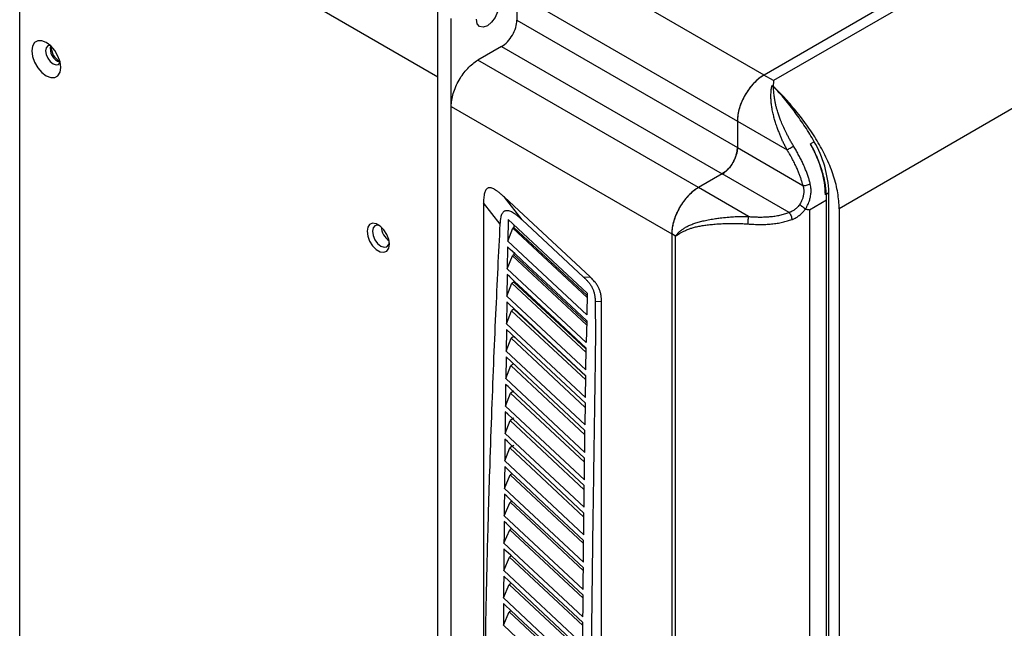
# Model space of a CAD drawing. Header units: millimetres. Extents: x 0 to 423, y 0 to 297.
# Tile 21 of 34: x 326 to 387, y 117 to 155. Entities that reach past the tile are written whole.
import ezdxf

# ---------------------------------------------------------------- set-up
doc = ezdxf.new("R2010")
doc.units = ezdxf.units.MM
doc.layers.add('实线', color=2, linetype='Continuous', lineweight=25)

msp = doc.modelspace()

# ---------------------------------------------------------------- linework, layer by layer
at = {"layer": '实线', "color": 2, "linetype": 'Continuous', "lineweight": 25, "true_color": 0xffff00}
for p, q in [((401.1756, 167.8435), (372.5374, 151.311)), ((401.1754, 167.8434), (372.5376, 151.3111)), ((401.7566, 167.489), (373.1349, 150.9661)), ((328.0488, 165.223), (352.3261, 151.208)), ((406.4198, 159.9048), (377.1927, 143.0323)), ((372.5376, 151.3111), (358.8669, 159.203)), ((357.217, 156.3453), (370.8877, 148.4534)), ((357.217, 156.3453), (357.217, 154.7122)), ((326.3989, 96.96), (326.3989, 155.3699)), ((352.3261, 70.3707), (352.3261, 155.2909)), ((353.1511, 69.8944), (353.1511, 154.8147)), ((357.217, 154.7122), (370.8877, 146.8203)), ((356.2742, 153.0792), (354.801, 152.2288)), ((356.2742, 153.0792), (369.9449, 145.1873)), ((368.4717, 144.3369), (354.801, 152.2288)), ((373.1349, 150.9661), (372.5374, 151.311)), ((353.1511, 149.3711), (366.8218, 141.4791)), ((353.1511, 75.338), (353.1511, 149.3711)), ((370.8877, 148.4535), (370.8877, 146.8202)), ((370.8877, 148.4535), (373.9734, 146.6722)), ((370.8877, 148.4534), (370.8877, 146.8203)), ((375.6503, 147.181), (375.4146, 147.045)), ((370.9083, 146.773), (370.8583, 146.6325)), ((370.8877, 146.8202), (374.9501, 144.475)), ((370.0929, 145.3067), (369.9961, 145.193)), ((369.945, 145.1873), (368.4716, 144.3368)), ((369.9449, 145.1873), (368.4717, 144.3369)), ((374.0913, 142.7937), (369.945, 145.1873)), ((371.57, 142.5481), (368.4716, 144.3368)), ((361.7565, 138.8064), (356.4419, 143.7507)), ((357.5537, 142.3338), (356.4419, 143.7507)), ((376.4149, 143.5612), (375.3569, 142.9504)), ((376.3896, 143.939), (376.5563, 144.0352)), ((376.4149, 108.1778), (376.4149, 143.5612)), ((376.5563, 108.3683), (376.5563, 144.0352)), ((355.1546, 143.3938), (355.1546, 102.903)), ((356.1888, 142.0758), (355.1546, 143.3938)), ((375.3569, 142.9504), (375.3569, 107.567)), ((377.1927, 143.0323), (377.1927, 108.0009)), ((356.6719, 142.3662), (356.6499, 141.0157)), ((361.5752, 137.8029), (356.6719, 142.3662)), ((357.5537, 142.3338), (361.3518, 138.8003)), ((356.6499, 141.0157), (356.9671, 141.8251)), ((357.0384, 141.8663), (356.9671, 141.8251)), ((356.9671, 141.8251), (361.5706, 137.5382)), ((357.0384, 142.0252), (357.0384, 141.8663)), ((357.0384, 141.8663), (361.5725, 137.648)), ((356.6499, 141.0157), (361.5516, 136.4517)), ((366.8218, 141.4793), (366.8218, 107.7288)), ((367.0608, 141.3414), (366.8218, 141.4793)), ((366.8218, 141.4791), (366.8218, 67.4461)), ((367.0608, 107.5946), (367.0608, 141.3414)), ((356.6443, 140.6628), (356.6232, 139.3128)), ((356.6232, 139.3127), (356.9399, 140.1219)), ((357.0384, 140.1787), (356.9398, 140.1219)), ((356.9399, 140.1219), (361.5411, 135.8345)), ((357.0384, 140.2956), (357.0384, 140.1787)), ((357.0384, 140.1787), (361.5437, 135.9873)), ((361.523, 134.7476), (356.6232, 139.3127)), ((356.6178, 138.96), (356.5976, 137.6105)), ((357.0384, 138.5678), (357.0384, 138.4912)), ((361.3518, 138.8003), (361.7565, 138.8064)), ((356.5975, 137.6104), (356.9137, 138.4193)), ((357.0384, 138.4912), (356.9137, 138.4193)), ((356.9137, 138.4193), (361.5131, 134.1315)), ((357.0384, 138.4912), (361.5162, 134.3254)), ((356.5975, 137.6105), (361.4958, 133.0444)), ((361.5752, 137.8029), (361.5516, 136.4517)), ((356.5924, 137.2578), (356.5731, 135.9088)), ((357.0384, 136.8037), (356.8887, 136.7173)), ((357.0384, 136.8037), (361.4899, 132.6623)), ((362.0738, 137.2936), (362.4614, 137.2994)), ((362.4613, 98.6861), (362.4613, 137.2994)), ((356.573, 135.9088), (356.8887, 136.7173)), ((356.8887, 136.7173), (361.4864, 132.4294)), ((356.5681, 135.5563), (356.5497, 134.2078)), ((361.4648, 130.989), (356.5678, 135.5561)), ((356.573, 135.9088), (361.47, 131.342)), ((361.5455, 136.0982), (361.523, 134.7476)), ((356.5496, 134.2078), (356.8649, 135.016)), ((357.0384, 135.1162), (356.8649, 135.016)), ((356.8649, 135.016), (361.4612, 130.728)), ((357.0384, 135.1162), (357.4764, 134.7087)), ((361.4958, 133.0444), (361.5173, 134.3944)), ((356.5446, 133.8552), (356.5274, 132.5074)), ((361.4407, 129.2876), (356.5446, 133.8552)), ((356.5496, 134.2078), (361.4456, 129.6403)), ((356.5274, 132.5074), (356.8421, 133.3154)), ((357.0384, 133.4287), (356.8421, 133.3154)), ((356.8421, 133.3154), (361.4373, 129.0273)), ((356.5274, 132.5074), (361.4226, 127.9395)), ((361.4701, 131.342), (361.4904, 132.6913)), ((356.5229, 132.1552), (356.5063, 130.8077)), ((356.5063, 130.8077), (356.8206, 131.6154)), ((357.0384, 131.7412), (356.8206, 131.6154)), ((356.8206, 131.6154), (361.4147, 127.3275)), ((356.5063, 130.8078), (361.401, 126.2394)), ((361.4457, 129.6403), (361.4649, 130.9891)), ((356.5021, 130.4556), (356.4864, 129.1087)), ((357.0384, 130.0536), (356.8002, 129.9161)), ((356.4863, 129.1087), (356.8002, 129.9161)), ((356.8002, 129.9161), (361.3936, 125.6284)), ((356.4864, 129.1088), (361.3807, 124.5402)), ((361.4226, 127.9395), (361.4408, 129.2877)), ((356.4824, 128.7567), (356.4676, 127.4104)), ((356.4676, 127.4104), (356.7809, 128.2175)), ((357.0384, 128.3661), (356.7809, 128.2175)), ((356.7809, 128.2175), (361.3738, 123.93)), ((361.401, 126.2394), (361.418, 127.587)), ((356.4676, 127.4104), (361.3617, 122.8417)), ((356.45, 125.7127), (356.81, 126.5468)), ((356.9343, 126.6185), (356.81, 126.5468)), ((356.81, 126.5468), (361.356, 122.303)), ((361.3807, 124.5402), (361.3966, 125.8871)), ((356.45, 125.7127), (361.3441, 121.144)), ((356.4336, 124.0158), (356.7932, 124.8495)), ((356.917, 124.921), (356.7932, 124.8495)), ((356.7932, 124.8495), (361.3388, 120.6062)), ((356.4336, 124.0158), (361.3278, 119.4471)), ((361.3617, 122.8417), (361.3766, 124.1881)), ((356.4184, 122.3195), (356.7775, 123.153)), ((356.9009, 123.2242), (356.7775, 123.153)), ((356.7775, 123.153), (361.323, 118.9102)), ((356.4185, 122.3195), (361.3129, 117.7509)), ((356.886, 121.5281), (356.763, 121.4571)), ((356.4045, 120.6239), (356.763, 121.4571)), ((356.763, 121.4571), (361.3085, 117.2149)), ((361.2966, 115.7043), (356.4017, 120.2726)), ((356.4045, 120.6239), (361.2993, 116.0555)), ((356.3917, 118.929), (356.7498, 119.762)), ((356.8728, 119.8329), (356.7498, 119.7619)), ((356.7498, 119.7619), (361.2953, 115.5204)), ((356.3917, 118.929), (361.287, 114.3609)), ((356.3801, 117.2348), (356.7377, 118.0675)), ((356.7377, 118.0675), (361.2834, 113.8266)), ((356.8598, 118.1379), (356.7378, 118.0675)), ((356.3801, 117.2348), (361.2761, 112.667))]:
    msp.add_line(p, q, dxfattribs=at)
at = {"layer": '实线', "color": 2, "linetype": 'Continuous', "lineweight": 25, "true_color": 0xffff00, "flags": 128}
for points in [[(356.0738, 155.5493), (356.0218, 155.2172), (355.8736, 154.8756), (355.6518, 154.5765), (355.3903, 154.3654), (355.1287, 154.2744), (354.9069, 154.3175), (354.7588, 154.4881), (354.7067, 154.7601)], [(328.9445, 151.7774), (328.9006, 152.1223), (328.7734, 152.4841), (328.5753, 152.8273), (328.3256, 153.1183), (328.0488, 153.3287), (327.772, 153.4379), (327.5223, 153.4351), (327.3242, 153.3207), (327.197, 153.1058), (327.1531, 152.8115), (327.197, 152.4666), (327.3242, 152.1048), (327.5223, 151.7616), (327.772, 151.4705), (328.0488, 151.2601), (328.3256, 151.151), (328.5753, 151.1538), (328.7734, 151.2682), (328.9006, 151.4831), (328.9445, 151.7774)], [(328.2957, 153.1461), (328.2927, 153.1464), (328.1397, 153.1167), (328.0375, 152.9991), (328.0017, 152.8115)], [(328.0017, 152.8115), (328.0375, 152.5825), (328.1397, 152.3469), (328.2927, 152.1406), (328.4731, 151.995), (328.6535, 151.9323), (328.8064, 151.962), (328.9086, 152.0796), (328.9098, 152.0823)], [(349.3209, 140.8308), (349.279, 141.1297), (349.1583, 141.4409), (348.9733, 141.7269), (348.7464, 141.9533), (348.5049, 142.0927), (348.278, 142.1283), (348.093, 142.0558), (347.9722, 141.884), (347.9303, 141.6336), (347.9722, 141.3348), (348.093, 141.0236), (348.278, 140.7376), (348.5049, 140.5112), (348.7464, 140.3718), (348.9733, 140.3362), (349.1583, 140.4086), (349.279, 140.5804), (349.3209, 140.8308)], [(348.7138, 141.9778), (348.5877, 142.0104), (348.4156, 141.977), (348.3006, 141.8447), (348.2603, 141.6336)], [(348.2603, 141.6336), (348.3006, 141.376), (348.4156, 141.1109), (348.5877, 140.8789), (348.7906, 140.7151), (348.9936, 140.6445), (349.1656, 140.678), (349.2806, 140.8103), (349.3153, 140.9358)], [(361.5455, 136.0982), (359.3273, 138.1643), (357.8938, 139.4984), (357.0852, 140.252), (356.8013, 140.5165), (356.6443, 140.6628)], [(361.5172, 134.3943), (359.2604, 136.4977), (357.8644, 137.7972), (357.0563, 138.5511), (356.7733, 138.815), (356.6178, 138.96)], [(361.4904, 132.6913), (359.0602, 134.9571), (357.8494, 136.0844), (357.0287, 136.8506), (356.7465, 137.114), (356.5924, 137.2578)], [(361.418, 127.587), (358.9835, 129.859), (357.7783, 130.9815), (356.9536, 131.7526), (356.6733, 132.0147), (356.5229, 132.1552)], [(361.3966, 125.8871), (358.9608, 128.1607), (357.756, 129.2829), (356.9311, 130.0545), (356.6513, 130.3162), (356.5021, 130.4556)], [(361.3766, 124.1881), (358.9397, 126.463), (357.7351, 127.5849), (356.9099, 128.357), (356.6305, 128.6183), (356.4824, 128.7567)], [(356.4639, 127.0585), (356.4569, 126.3836), (356.4557, 126.0552), (356.4518, 125.8286), (356.4506, 125.7524), (356.45, 125.7127)], [(361.358, 122.4898), (358.9199, 124.7658), (357.7156, 125.8876), (356.8898, 126.6602), (356.6108, 126.9211), (356.4639, 127.0585)], [(356.4465, 125.361), (356.44, 124.6864), (356.4389, 124.3581), (356.4353, 124.1317), (356.4342, 124.0555), (356.4336, 124.0157)], [(361.3406, 120.7923), (358.9015, 123.0693), (357.6974, 124.1909), (356.871, 124.9641), (356.5924, 125.2247), (356.4465, 125.361)], [(356.4304, 123.6641), (356.4243, 122.99), (356.4233, 122.6616), (356.42, 122.4355), (356.4189, 122.3593), (356.4185, 122.3195)], [(361.3246, 119.0955), (358.8845, 121.3734), (357.6805, 122.4948), (356.8533, 123.2687), (356.575, 123.529), (356.4304, 123.6641)], [(361.3441, 121.144), (361.3447, 121.1838), (361.3459, 121.2601), (361.3497, 121.4868), (361.3509, 121.8153), (361.358, 122.4898)], [(356.4155, 121.968), (356.4099, 121.2942), (356.4089, 120.9659), (356.4059, 120.74), (356.4049, 120.6638), (356.4045, 120.6239)], [(361.31, 117.3995), (358.8688, 119.6781), (357.665, 120.7994), (356.8367, 121.5742), (356.5588, 121.8341), (356.4155, 121.968)], [(356.4017, 120.2726), (356.3966, 119.5991), (356.3958, 119.2709), (356.393, 119.0452), (356.3921, 118.9691), (356.3917, 118.929)], [(361.3278, 119.447), (361.3283, 119.4872), (361.3295, 119.564), (361.333, 119.7919), (361.3341, 120.121), (361.3406, 120.7923)], [(361.3129, 117.7509), (361.3134, 117.7911), (361.3144, 117.8678), (361.3177, 118.0954), (361.3187, 118.4245), (361.3246, 119.0955)], [(356.3892, 118.5778), (356.3846, 117.9047), (356.3838, 117.5765), (356.3813, 117.3512), (356.3805, 117.2751), (356.3801, 117.2348)], [(361.2846, 114.0099), (358.8416, 116.2895), (357.6379, 117.4105), (356.8078, 118.1865), (356.5305, 118.4458), (356.3892, 118.5778)], [(361.2993, 116.0555), (361.2997, 116.0958), (361.3007, 116.1725), (361.3036, 116.3997), (361.3045, 116.7287), (361.31, 117.3995)]]:
    msp.add_lwpolyline(points, dxfattribs=at)
at = {"layer": '实线', "color": 2, "linetype": 'Continuous', "lineweight": 25, "true_color": 0xffff00}
for centre, radius, start, end in [((329.1726, 152.9432), 0.8844, 167.546098, 252.448526), ((329.2973, 153.0152), 0.9405, 175.72496, 244.269663), ((369.8836, 143.8168), 6.6763, 1.875087, 30.258977), ((349.9707, 142.0087), 1.1717, 185.042876, 234.951747)]:
    msp.add_arc(centre, radius, start, end, dxfattribs=at)
for centre, major_axis, ratio, start_param, end_param in [((372.5378, 149.4057), (1.1666, 2.0208), 0.5774941, 0.7854143, 2.3560157), ((351.1317, 161.7633), (118.1674, -70.1351), 0.0119247, 1.3907908, 1.3914607)]:
    msp.add_ellipse(centre, major_axis=major_axis, ratio=ratio, start_param=start_param, end_param=end_param, dxfattribs=at)
for points, knots in [([(356.2742, 153.0792), (356.3976, 153.1505), (356.5209, 153.25), (356.749, 153.4907), (356.8536, 153.6318), (357.0281, 153.9341), (357.098, 154.0952), (357.1924, 154.4131), (357.217, 154.5697), (357.217, 154.7122)], [0, 0, 0, 0, 0.25, 0.25, 0.5, 0.5, 0.75, 0.75, 1, 1, 1, 1]), ([(353.1511, 149.3711), (353.1511, 149.6205), (353.194, 149.8946), (353.3593, 150.4508), (353.4816, 150.7328), (353.7871, 151.2618), (353.9701, 151.5087), (354.3692, 151.9299), (354.585, 152.1041), (354.801, 152.2288)], [0, 0, 0, 0, 0.25, 0.25, 0.5, 0.5, 0.75, 0.75, 1, 1, 1, 1]), ([(372.5376, 151.3111), (372.3216, 151.1864), (372.1057, 151.0122), (371.7067, 150.5909), (371.5237, 150.3441), (371.2182, 149.815), (371.0959, 149.5331), (370.9306, 148.9768), (370.8877, 148.7028), (370.8877, 148.4534)], [0, 0, 0, 0, 0.25, 0.25, 0.5, 0.5, 0.75, 0.75, 1, 1, 1, 1]), ([(373.1349, 150.9661), (373.1335, 150.952), (373.1305, 150.9238), (373.1241, 150.8656), (373.1178, 150.7888), (373.1126, 150.6933), (373.1113, 150.6261), (373.1106, 150.5934)], [0, 0, 0, 0, 0.1232022, 0.2462743, 0.4945939, 0.7536382, 1, 1, 1, 1]), ([(373.9734, 146.6722), (373.9529, 146.7088), (373.9122, 146.7817), (373.854, 146.8919), (373.7983, 147.0017), (373.7451, 147.1112), (373.6941, 147.2202), (373.6454, 147.3284), (373.5988, 147.4359), (373.5541, 147.5425), (373.5113, 147.648), (373.4519, 147.7989), (373.3711, 148.0147), (373.2785, 148.2863), (373.1924, 148.5664), (373.1142, 148.8543), (373.0496, 149.145), (373.0015, 149.4396), (372.9743, 149.7174), (372.9661, 149.9494), (372.9693, 150.1336), (372.9774, 150.2732), (372.9908, 150.4039), (373.0087, 150.5262), (373.0249, 150.6021), (373.0328, 150.6394)], [0, 0, 0, 0, 0.02766457, 0.05503274, 0.08210527, 0.10888291, 0.13536644, 0.16155667, 0.18745446, 0.21306065, 0.23837617, 0.26340193, 0.32152866, 0.39350225, 0.45879815, 0.5241847, 0.60306832, 0.67203327, 0.74298482, 0.81312305, 0.85294324, 0.89152197, 0.92887736, 0.96502937, 1, 1, 1, 1]), ([(373.1279, 150.5688), (373.1195, 150.5761), (373.1031, 150.5903), (373.0786, 150.609), (373.0553, 150.6255), (373.0402, 150.6348), (373.0328, 150.6394)], [0, 0, 0, 0, 0.2703087, 0.5271453, 0.7703493, 1, 1, 1, 1]), ([(377.1927, 143.0323), (377.1927, 143.3458), (377.1647, 143.6758), (377.0517, 144.3542), (376.966, 144.7025), (376.74, 145.4025), (376.6007, 145.7542), (376.2808, 146.4463), (376.1002, 146.7863), (375.7104, 147.4479), (375.5017, 147.7692), (375.0636, 148.3918), (374.8344, 148.6932), (374.4822, 149.1296), (374.3634, 149.2722), (374.1231, 149.5533), (374.0016, 149.6923), (373.7547, 149.9667), (373.6293, 150.1013), (373.3738, 150.3599), (373.2436, 150.4846), (373.1106, 150.5934)], [0, 0, 0, 0, 0.125, 0.125, 0.25, 0.25, 0.375, 0.375, 0.5, 0.5, 0.625, 0.625, 0.75, 0.75, 0.8125, 0.8125, 0.875, 0.875, 0.9375, 0.9375, 1, 1, 1, 1]), ([(374.3677, 146.9144), (374.347, 146.9486), (374.3057, 147.0164), (374.2459, 147.1182), (374.1882, 147.219), (374.1325, 147.3187), (374.0789, 147.4173), (374.0272, 147.5146), (373.9775, 147.6108), (373.8291, 147.9054), (373.6351, 148.3354), (373.4562, 148.8154), (373.3545, 149.134), (373.2914, 149.3611), (373.2407, 149.5755), (373.2046, 149.7655), (373.179, 149.9336), (373.16, 150.0837), (373.1446, 150.2414), (373.133, 150.406), (373.1296, 150.5133), (373.1279, 150.5688)], [0, 0, 0, 0, 0.0279449, 0.0554717, 0.0825883, 0.109301, 0.135615, 0.1615341, 0.1870612, 0.2121984, 0.3957374, 0.5263696, 0.5939121, 0.6513654, 0.7101622, 0.7692868, 0.8089119, 0.8516776, 0.8976718, 0.9470291, 1, 1, 1, 1]), ([(375.6502, 147.181), (375.4749, 147.4954), (375.2867, 147.8022), (374.8941, 148.4012), (374.689, 148.6937), (374.2661, 149.2663), (374.0483, 149.5461), (373.7139, 149.95), (373.6011, 150.0817), (373.3702, 150.336), (373.2511, 150.4592), (373.1279, 150.5688)], [0, 0, 0, 0, 0.25, 0.25, 0.5, 0.5, 0.75, 0.75, 0.875, 0.875, 1, 1, 1, 1]), ([(370.8877, 146.8203), (370.8877, 146.6778), (370.8632, 146.5211), (370.7687, 146.2033), (370.6988, 146.0422), (370.5243, 145.7399), (370.4197, 145.5988), (370.1917, 145.3581), (370.0683, 145.2585), (369.9449, 145.1873)], [0, 0, 0, 0, 0.25, 0.25, 0.5, 0.5, 0.75, 0.75, 1, 1, 1, 1]), ([(370.6116, 145.891), (370.6225, 145.9102), (370.6443, 145.9488), (370.675, 146.0079), (370.7042, 146.0682), (370.7317, 146.1294), (370.7573, 146.1915), (370.7809, 146.2542), (370.8025, 146.3175), (370.8218, 146.3811), (370.8389, 146.4449), (370.8536, 146.5087), (370.8659, 146.5723), (370.8755, 146.6355), (370.8825, 146.6981), (370.8869, 146.7599), (370.8874, 146.8), (370.8877, 146.8202)], [0, 0, 0, 0, 0.0632572, 0.1270012, 0.191232, 0.2559498, 0.3211546, 0.3868465, 0.4530255, 0.5196916, 0.586845, 0.6544857, 0.7226137, 0.7912291, 0.8603319, 0.9299222, 1, 1, 1, 1]), ([(373.9734, 146.6722), (373.9925, 146.6845), (374.0443, 146.7173), (374.1569, 146.7871), (374.2765, 146.8599), (374.3414, 146.8988), (374.3677, 146.9144)], [-0.0000048, -0.0000048, -0.0000048, -0.0000048, 0.2485264, 0.5046073, 0.7606883, 1.0000007, 1.0000007, 1.0000007, 1.0000007]), ([(374.9501, 144.475), (374.9419, 144.5075), (374.9253, 144.5729), (374.8974, 144.6719), (374.8673, 144.7724), (374.8345, 144.8742), (374.7993, 144.9774), (374.7616, 145.0821), (374.7214, 145.1881), (374.6787, 145.2955), (374.6335, 145.4043), (374.561, 145.5718), (374.4558, 145.7986), (374.3272, 146.0519), (374.205, 146.2766), (374.0927, 146.4739), (374.0135, 146.6055), (373.9734, 146.6722)], [0, 0, 0, 0, 0.04392667, 0.08833047, 0.13325091, 0.17872619, 0.22479311, 0.27148707, 0.31884207, 0.36689071, 0.41566419, 0.46519235, 0.59277088, 0.72329706, 0.81279921, 0.90499717, 1, 1, 1, 1]), ([(375.406, 144.5702), (375.3964, 144.6074), (375.3769, 144.6823), (375.3445, 144.7958), (375.3097, 144.9109), (375.2719, 145.0278), (375.2314, 145.1462), (375.188, 145.2663), (375.1416, 145.3879), (375.0921, 145.511), (375.0396, 145.6355), (374.984, 145.7611), (374.9256, 145.8876), (374.8645, 146.0147), (374.8007, 146.1421), (374.7345, 146.27), (374.6658, 146.3981), (374.5948, 146.5267), (374.5213, 146.6557), (374.4456, 146.7851), (374.3938, 146.8712), (374.3677, 146.9144)], [0, 0, 0, 0, 0.0471415, 0.0948712, 0.1432036, 0.1921542, 0.2417387, 0.2919752, 0.3428979, 0.3945503, 0.4469348, 0.4999772, 0.5535915, 0.6077053, 0.6622471, 0.7172156, 0.7726697, 0.8286555, 0.8851955, 0.9423062, 1, 1, 1, 1]), ([(376.4149, 143.5612), (376.4147, 143.6011), (376.4143, 143.6804), (376.4107, 143.8001), (376.4051, 143.9195), (376.3971, 144.0385), (376.3869, 144.1572), (376.3744, 144.2756), (376.3464, 144.4987), (376.2896, 144.8297), (376.1793, 145.2741), (376.0341, 145.722), (375.8866, 146.0923), (375.7548, 146.3847), (375.6501, 146.6013), (375.5368, 146.8225), (375.4557, 146.9701), (375.4146, 147.045)], [0, 0, 0, 0, 0.03714824, 0.07380405, 0.10998647, 0.14571528, 0.18101104, 0.21589505, 0.25038939, 0.37672017, 0.50045087, 0.62462019, 0.7503628, 0.81010041, 0.87154231, 0.93480622, 1, 1, 1, 1]), ([(375.4146, 147.045), (375.702, 146.5293), (375.9311, 145.9837), (376.2405, 144.9095), (376.3206, 144.3813), (376.3206, 143.8992)], [0, 0, 0, 0, 0.5, 0.5, 1, 1, 1, 1]), ([(369.945, 145.1873), (369.9612, 145.197), (369.9935, 145.2162), (370.0417, 145.2485), (370.0894, 145.2831), (370.1363, 145.32), (370.1825, 145.3591), (370.2277, 145.4002), (370.272, 145.4432), (370.3151, 145.488), (370.3571, 145.5343), (370.3978, 145.5821), (370.4372, 145.6312), (370.4751, 145.6814), (370.5116, 145.7326), (370.5466, 145.7846), (370.5801, 145.8374), (370.6011, 145.8732), (370.6116, 145.891)], [0, 0, 0, 0, 0.0657123, 0.1309962, 0.1958515, 0.2602785, 0.324277, 0.3878472, 0.4509891, 0.5137027, 0.5759881, 0.6378454, 0.6992745, 0.7602755, 0.8208486, 0.8809936, 0.9407107, 1, 1, 1, 1]), ([(356.4419, 143.7507), (356.4123, 143.778), (356.3548, 143.8312), (356.2701, 143.9061), (356.1898, 143.9745), (356.0895, 144.0558), (355.9722, 144.1434), (355.806, 144.2494), (355.6553, 144.3155), (355.5276, 144.33), (355.4471, 144.3188), (355.3763, 144.287), (355.2908, 144.212), (355.2303, 144.0865), (355.1905, 143.9232), (355.169, 143.7696), (355.1564, 143.5911), (355.1552, 143.4621), (355.1546, 143.3938)], [0, 0, 0, 0, 0.0451631, 0.0878248, 0.1280166, 0.1657765, 0.2372796, 0.3009302, 0.4090339, 0.455311, 0.5009931, 0.5466977, 0.5932215, 0.7009085, 0.7644222, 0.835929, 0.9130942, 1, 1, 1, 1]), ([(368.4717, 144.3369), (368.2558, 144.2122), (368.0399, 144.038), (367.6408, 143.6167), (367.4578, 143.3698), (367.1524, 142.8408), (367.0301, 142.5589), (366.8648, 142.0026), (366.8218, 141.7285), (366.8218, 141.4791)], [0, 0, 0, 0, 0.25, 0.25, 0.5, 0.5, 0.75, 0.75, 1, 1, 1, 1]), ([(368.4716, 144.3368), (368.4499, 144.324), (368.4068, 144.2985), (368.3423, 144.2567), (368.2783, 144.2125), (368.2149, 144.1659), (368.1523, 144.1169), (368.0904, 144.0656), (368.0294, 144.0122), (367.9693, 143.9568), (367.9103, 143.8995), (367.8524, 143.8405), (367.7956, 143.7797), (367.7401, 143.7174), (367.6859, 143.6537), (367.633, 143.5887), (367.5815, 143.5224), (367.5315, 143.455), (367.483, 143.3867), (367.436, 143.3175), (367.3907, 143.2475), (367.3469, 143.1768), (367.292, 143.0838), (367.2274, 142.9668), (367.156, 142.8242), (367.0901, 142.6782), (367.0302, 142.5296), (366.9769, 142.3789), (366.9307, 142.227), (366.8919, 142.0747), (366.8611, 141.9227), (366.8387, 141.7721), (366.8245, 141.6232), (366.8227, 141.5274), (366.8218, 141.4793)], [0, 0, 0, 0, 0.0250546, 0.0499848, 0.0747907, 0.0994721, 0.1240293, 0.148462, 0.1727705, 0.1969546, 0.2210143, 0.2449498, 0.268761, 0.2924479, 0.3160105, 0.3394488, 0.3627629, 0.3859528, 0.4090184, 0.4319597, 0.4547769, 0.4774699, 0.5000386, 0.5432257, 0.5868653, 0.6309576, 0.6755026, 0.7205004, 0.7659511, 0.8118548, 0.8582114, 0.9050211, 0.952284, 1, 1, 1, 1]), ([(374.9501, 144.475), (374.9551, 144.4578), (374.9658, 144.4207), (374.9797, 144.3598), (374.9914, 144.293), (374.9996, 144.2232), (375.005, 144.1348), (375.0027, 144.0053), (374.9833, 143.8639), (374.9439, 143.7073), (374.8988, 143.582), (374.8424, 143.4611), (374.7913, 143.3662), (374.7527, 143.306), (374.7333, 143.2757)], [0, 0, 0, 0, 0.0440401, 0.0950765, 0.152979, 0.2095277, 0.2657037, 0.3673996, 0.5204675, 0.6037346, 0.7480431, 0.8314912, 0.9154041, 1, 1, 1, 1]), ([(374.9501, 144.475), (374.976, 144.4703), (375.0421, 144.4657), (375.1739, 144.4818), (375.3087, 144.5208), (375.3783, 144.554), (375.406, 144.5702)], [0, 0, 0, 0, 0.2439697, 0.4959802, 0.7479907, 1.0000013, 1.0000013, 1.0000013, 1.0000013]), ([(375.1008, 143.0058), (375.1112, 143.0219), (375.1336, 143.0566), (375.1676, 143.1139), (375.2139, 143.1978), (375.2547, 143.2815), (375.3048, 143.3972), (375.3604, 143.5447), (375.411, 143.729), (375.4477, 143.9417), (375.4583, 144.1048), (375.4542, 144.2604), (375.4429, 144.3987), (375.4197, 144.5067), (375.406, 144.5702)], [0, 0, 0, 0, 0.0343819, 0.0740919, 0.1191256, 0.205454, 0.2399469, 0.3443315, 0.487285, 0.5840725, 0.7384567, 0.7891239, 0.8759086, 1, 1, 1, 1]), ([(356.1888, 142.0758), (356.1907, 142.1087), (356.1944, 142.1728), (356.2024, 142.2643), (356.2121, 142.3489), (356.2275, 142.4515), (356.2515, 142.566), (356.3, 142.7154), (356.3678, 142.8291), (356.458, 142.8958), (356.5328, 142.9235), (356.6172, 142.9312), (356.7505, 142.9124), (356.906, 142.8426), (357.077, 142.7329), (357.2245, 142.6222), (357.3856, 142.488), (357.4955, 142.3872), (357.5537, 142.3338)], [0, 0, 0, 0, 0.0429401, 0.0834274, 0.1214914, 0.1571682, 0.2252203, 0.2860189, 0.3900807, 0.4365293, 0.4827925, 0.5296661, 0.5775139, 0.6898947, 0.755975, 0.8301927, 0.9101673, 1, 1, 1, 1]), ([(374.7333, 143.2757), (374.7224, 143.2613), (374.6836, 143.2098), (374.5931, 143.1054), (374.4842, 143.0055), (374.3725, 142.9254), (374.2821, 142.8719), (374.1855, 142.8262), (374.1201, 142.8037), (374.0913, 142.7937)], [0, 0, 0, 0, 0.0640046, 0.228373, 0.4922133, 0.5980873, 0.7357352, 0.8832803, 1, 1, 1, 1]), ([(374.2628, 142.3596), (374.2753, 142.3641), (374.3192, 142.38), (374.4119, 142.4193), (374.5557, 142.4946), (374.7024, 142.5948), (374.8292, 142.7019), (374.923, 142.7935), (374.9995, 142.8782), (375.0579, 142.9493), (375.0887, 142.9898), (375.1008, 143.0058)], [0, 0, 0, 0, 0.03872133, 0.13683482, 0.29309904, 0.50582597, 0.63805119, 0.75345054, 0.86426395, 0.94633103, 1, 1, 1, 1]), ([(375.1008, 143.0058), (375.0958, 143.0107), (375.0855, 143.0206), (375.0668, 143.0374), (375.0454, 143.0558), (375.0211, 143.0758), (374.9944, 143.0971), (374.9654, 143.1194), (374.9379, 143.1399), (374.9093, 143.1607), (374.8765, 143.1838), (374.834, 143.2127), (374.7837, 143.2455), (374.7508, 143.2653), (374.7333, 143.2757)], [0, 0, 0, 0, 0.06541293, 0.13348159, 0.20397767, 0.27660001, 0.35097696, 0.42667371, 0.50320497, 0.55706396, 0.63586603, 0.73826457, 0.86130932, 1, 1, 1, 1]), ([(375.3569, 142.9504), (375.3411, 142.9518), (375.3087, 142.9547), (375.2597, 142.9628), (375.2086, 142.9739), (375.1552, 142.9882), (375.1192, 142.9999), (375.1007, 143.0059)], [0, 0, 0, 0, 0.177327, 0.3657804, 0.5655882, 0.7769412, 1, 1, 1, 1]), ([(367.0608, 141.3414), (367.0695, 141.3542), (367.0872, 141.3804), (367.117, 141.4195), (367.1498, 141.4592), (367.1859, 141.4994), (367.2252, 141.5402), (367.2984, 141.6111), (367.412, 141.7081), (367.5817, 141.8282), (367.7781, 141.9396), (368.0025, 142.0417), (368.2574, 142.1356), (368.5305, 142.2184), (368.8385, 142.2955), (369.169, 142.3643), (369.5031, 142.4202), (369.7538, 142.4543), (370.0343, 142.487), (370.3423, 142.5165), (370.6859, 142.5376), (370.9435, 142.5484), (371.1461, 142.5531), (371.3558, 142.554), (371.4979, 142.5501), (371.57, 142.5481)], [0, 0, 0, 0, 0.0135747, 0.0275409, 0.0419048, 0.0566723, 0.0718487, 0.0874387, 0.1369298, 0.1847029, 0.2368359, 0.2928854, 0.3492474, 0.4127856, 0.4727816, 0.5447607, 0.6159649, 0.6724076, 0.6914809, 0.7784384, 0.8481253, 0.8843479, 0.9217315, 0.9602808, 1, 1, 1, 1]), ([(371.57, 142.5481), (371.5659, 142.5257), (371.5568, 142.4659), (371.5457, 142.3585), (371.5387, 142.2664), (371.5334, 142.1768), (371.5315, 142.1186), (371.5311, 142.0865)], [-0.00000038, -0.00000038, -0.00000038, -0.00000038, 0.24532516, 0.49688344, 0.62266258, 0.74844172, 0.99999837, 0.99999837, 0.99999837, 0.99999837]), ([(371.5311, 142.0865), (371.5942, 142.0824), (371.7198, 142.0742), (371.9079, 142.0649), (372.0947, 142.0586), (372.2801, 142.0558), (372.4639, 142.0568), (372.6461, 142.062), (372.8264, 142.0718), (373.0045, 142.0867), (373.1795, 142.1067), (373.3507, 142.1316), (373.5172, 142.161), (373.6785, 142.1943), (373.8341, 142.2311), (373.9835, 142.271), (374.1265, 142.3135), (374.2178, 142.3444), (374.2628, 142.3596)], [0, 0, 0, 0, 0.0671095, 0.1336602, 0.1996211, 0.264991, 0.3298102, 0.3941572, 0.4580895, 0.5216515, 0.5847649, 0.6472228, 0.7088578, 0.7695313, 0.8291059, 0.887451, 0.9444496, 1, 1, 1, 1]), ([(371.57, 142.5481), (371.6148, 142.5445), (371.7046, 142.5374), (371.8399, 142.5294), (371.9761, 142.5232), (372.1132, 142.5191), (372.3201, 142.5159), (372.5859, 142.5189), (372.9098, 142.5381), (373.2215, 142.5762), (373.4758, 142.623), (373.6741, 142.6686), (373.8174, 142.7064), (373.9569, 142.7477), (374.0465, 142.7784), (374.0913, 142.7937)], [0, 0, 0, 0, 0.0517586, 0.1037105, 0.1558909, 0.2083348, 0.2610765, 0.3932315, 0.5131626, 0.6346789, 0.7589436, 0.8197639, 0.8801224, 0.940155, 1, 1, 1, 1]), ([(374.0913, 142.7937), (374.1117, 142.7741), (374.1337, 142.7473), (374.1761, 142.6804), (374.1964, 142.6405), (374.2298, 142.556), (374.2428, 142.5117), (374.2593, 142.4294), (374.2629, 142.3915), (374.2628, 142.3596)], [0, 0, 0, 0, 0.25, 0.25, 0.5, 0.5, 0.75, 0.75, 1, 1, 1, 1]), ([(355.1546, 102.903), (355.1549, 103.4252), (355.1556, 104.4584), (355.1607, 105.9903), (355.1686, 107.4881), (355.1794, 108.9514), (355.1926, 110.3804), (355.2083, 111.7751), (355.2426, 114.4045), (355.3081, 118.1741), (355.4166, 122.6974), (355.534, 126.659), (355.6524, 130.1028), (355.7791, 133.3603), (355.9118, 136.4315), (356.047, 139.3164), (356.1426, 141.1764), (356.1888, 142.0758)], [0, 0, 0, 0, 0.0397614, 0.0786695, 0.1167227, 0.1539197, 0.1902591, 0.2257395, 0.2603595, 0.3910199, 0.5138113, 0.6065361, 0.6946068, 0.7780059, 0.8567161, 0.9307199, 1, 1, 1, 1]), ([(367.0608, 141.3414), (367.0613, 141.3418), (367.0624, 141.3426), (367.0646, 141.3443), (367.0685, 141.3473), (367.0763, 141.3533), (367.0924, 141.3652), (367.1261, 141.3893), (367.1998, 141.4382), (367.3203, 141.5089), (367.4848, 141.598), (367.6822, 141.6974), (367.8915, 141.7843), (368.1245, 141.8587), (368.3655, 141.9185), (368.6433, 141.9731), (368.942, 142.02), (369.2643, 142.0583), (369.6124, 142.0877), (370.0056, 142.11), (370.3899, 142.1212), (370.7187, 142.1221), (370.9793, 142.1167), (371.2373, 142.1069), (371.4274, 142.0937), (371.5311, 142.0865)], [0, 0, 0, 0, 0.0006663, 0.0013332, 0.0026689, 0.005348, 0.0107367, 0.0216364, 0.043921, 0.0903694, 0.1391711, 0.1902481, 0.2543031, 0.3001167, 0.3592818, 0.4210549, 0.4853243, 0.5528079, 0.6244549, 0.6998621, 0.7902517, 0.8519173, 0.8915424, 0.940806, 1, 1, 1, 1]), ([(361.3518, 138.8003), (361.3745, 138.779), (361.4186, 138.7376), (361.4822, 138.6745), (361.5415, 138.6127), (361.5966, 138.5521), (361.6475, 138.4927), (361.7208, 138.4015), (361.8111, 138.272), (361.9062, 138.0981), (361.9796, 137.9187), (362.0225, 137.7643), (362.0467, 137.635), (362.0609, 137.5274), (362.0704, 137.4125), (362.0726, 137.3345), (362.0738, 137.2936)], [0, 0, 0, 0, 0.0551242, 0.1074096, 0.1569278, 0.2037602, 0.2480006, 0.2897575, 0.4006768, 0.5079919, 0.6133786, 0.72137, 0.7828538, 0.8485692, 0.9206615, 1, 1, 1, 1]), ([(362.4613, 137.2994), (362.4612, 137.3258), (362.4609, 137.3772), (362.4578, 137.4538), (362.4528, 137.5276), (362.4456, 137.5985), (362.4363, 137.6666), (362.4175, 137.7741), (362.3798, 137.9217), (362.3051, 138.1086), (362.2075, 138.2893), (362.0993, 138.4423), (361.9883, 138.5739), (361.8782, 138.6909), (361.7985, 138.7665), (361.7565, 138.8064)], [0, 0, 0, 0, 0.0524904, 0.1023386, 0.149606, 0.1943646, 0.2366992, 0.27671, 0.392093, 0.5007428, 0.6094097, 0.7250152, 0.8068194, 0.8982758, 1, 1, 1, 1]), ([(362.0738, 137.2936), (362.0768, 136.96), (362.0819, 136.3922), (362.0865, 135.4999), (362.0833, 134.5631), (362.069, 133.4256), (362.0483, 132.1126), (362.0161, 129.9485), (361.9657, 126.4091), (361.8963, 121.5492), (361.8372, 116.6592), (361.7978, 112.2305), (361.7754, 108.8449), (361.7613, 105.9416), (361.7534, 103.6081), (361.7492, 101.3277), (361.752, 99.8236), (361.7534, 99.0945)], [0, 0, 0, 0, 0.0256959, 0.0437269, 0.0688968, 0.0984033, 0.1325078, 0.1716334, 0.2677885, 0.4098161, 0.5533562, 0.6525173, 0.7584732, 0.8200948, 0.8814109, 0.9425196, 1, 1, 1, 1])]:
    msp.add_open_spline(points, degree=3, knots=knots, dxfattribs=at)

doc.saveas('drawing.dxf')
